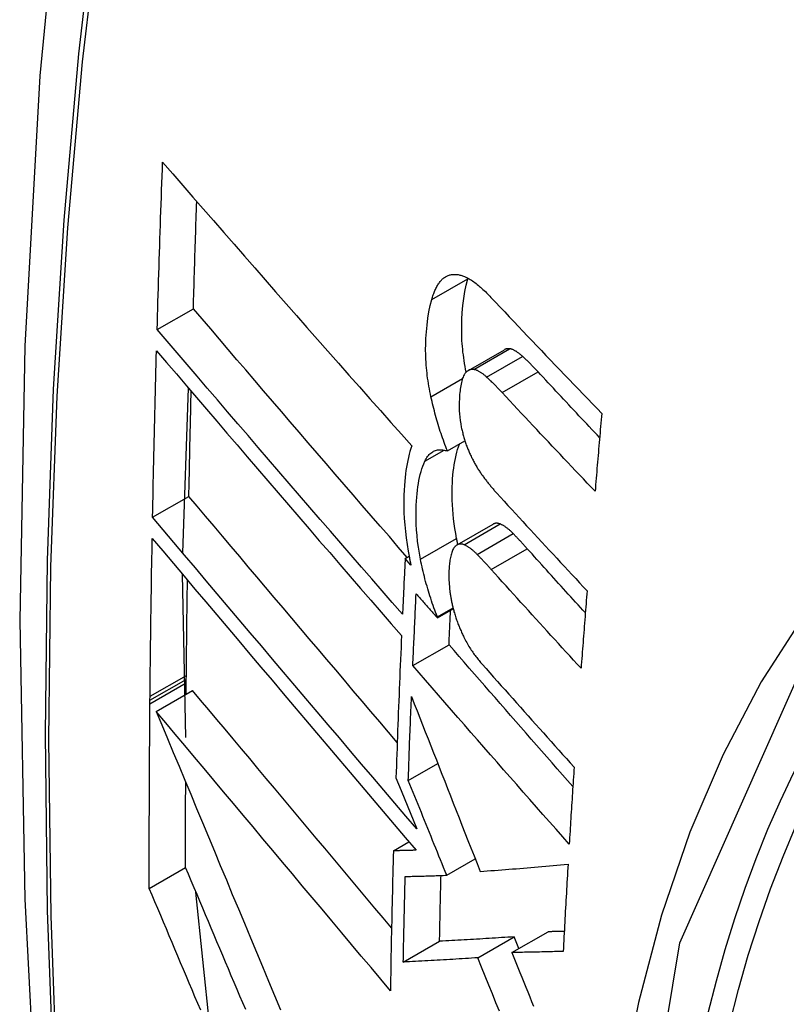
# Model space of a CAD drawing. Header units: inches. Extents: x 581 to 683, y 231 to 309.
# Tile 55 of 61: x 679.056 to 679.18, y 250.97 to 251.13. Entities that reach past the tile are written whole.
import ezdxf

# ---------------------------------------------------------------- set-up
doc = ezdxf.new("R2010")
doc.units = ezdxf.units.IN
doc.header["$MEASUREMENT"] = 0
doc.layers.add('Visible Edges(ANSI)', color=7, linetype='Continuous', lineweight=25)
doc.layers.add('Visible Tangent Edges(ANSI)', color=7, linetype='Continuous', lineweight=25)

msp = doc.modelspace()

# ---------------------------------------------------------------- linework, layer by layer
at = {"layer": 'Visible Edges(ANSI)'}
for p, q in [((679.12871, 251.08772), (679.12873, 251.08782)), ((679.07826, 251.07948), (679.08415, 251.08287)), ((679.12881, 251.07285), (679.13465, 251.07621)), ((679.08241, 251.04323), (679.08336, 251.06996)), ((679.1254, 251.05977), (679.12825, 251.06141)), ((679.07753, 251.04901), (679.08342, 251.0524)), ((679.12696, 251.04451), (679.13282, 251.04789)), ((679.11854, 251.0423), (679.11918, 251.04267)), ((679.11947, 251.04124), (679.11854, 251.0423)), ((679.08293, 251.01326), (679.08238, 251.03976)), ((679.12377, 251.03266), (679.12635, 251.03415)), ((679.12378, 251.03284), (679.12631, 251.0343)), ((679.12377, 251.03266), (679.12378, 251.03284)), ((679.11979, 251.02493), (679.12566, 251.02831)), ((679.083, 251.02268), (679.08301, 251.02334)), ((679.083, 251.02212), (679.083, 251.02268)), ((679.08298, 251.02029), (679.083, 251.02212)), ((679.0771, 251.01929), (679.07711, 251.01995)), ((679.07813, 251.01749), (679.08402, 251.02089)), ((679.0771, 251.01872), (679.0771, 251.01929)), ((679.11905, 251.00629), (679.12383, 251.00905)), ((679.11705, 251.0067), (679.11788, 251.00467)), ((679.11788, 251.00467), (679.12042, 250.99841)), ((679.11663, 250.99486), (679.11916, 250.99632)), ((679.1253, 250.99089), (679.12992, 250.99355)), ((679.07699, 250.98875), (679.08289, 250.99214)), ((679.08687, 250.96595), (679.08457, 250.98816)), ((679.13587, 250.97833), (679.14176, 250.98172)), ((679.11824, 250.97679), (679.12413, 250.98018)), ((679.13036, 250.9775), (679.13625, 250.98089)), ((679.13701, 250.97899), (679.13625, 250.98089))]:
    msp.add_line(p, q, dxfattribs=at)
at = {"layer": 'Visible Edges(ANSI)', "flags": 128}
for points in [[(679.10995, 251.36479), (679.09712, 251.32668), (679.08607, 251.28744), (679.07677, 251.24716), (679.06922, 251.20589), (679.06338, 251.1637), (679.05923, 251.12065), (679.05676, 251.07681), (679.05594, 251.03223), (679.05675, 250.98699), (679.05918, 250.94114), (679.0632, 250.89474), (679.06879, 250.84786), (679.07594, 250.80057), (679.08462, 250.75294), (679.09481, 250.70503), (679.10649, 250.6569)], [(679.07826, 251.07948), (679.0783, 251.08061), (679.07833, 251.08174), (679.07836, 251.08287), (679.0784, 251.08401), (679.07843, 251.08514), (679.07846, 251.08627), (679.0785, 251.0874), (679.07854, 251.08853), (679.07857, 251.08966), (679.07861, 251.09079), (679.07864, 251.09193), (679.07868, 251.09306), (679.07872, 251.09419), (679.07876, 251.09532), (679.07879, 251.09646), (679.07883, 251.09759), (679.07887, 251.09872), (679.07891, 251.09985), (679.07895, 251.10099), (679.07899, 251.10212), (679.07903, 251.10326), (679.07907, 251.10439), (679.07911, 251.10552), (679.07915, 251.10666)], [(679.07915, 251.10666), (679.08079, 251.10477), (679.08243, 251.10288), (679.08408, 251.10098), (679.08574, 251.09908), (679.0874, 251.09717), (679.08907, 251.09525), (679.09075, 251.09333), (679.09243, 251.09141), (679.09411, 251.08948), (679.0958, 251.08755), (679.0975, 251.08562), (679.09919, 251.08368), (679.10089, 251.08175), (679.10259, 251.07981), (679.1043, 251.07788), (679.106, 251.07595), (679.1077, 251.07402), (679.10941, 251.07209), (679.11111, 251.07017), (679.11282, 251.06824), (679.11452, 251.06633), (679.11622, 251.06442), (679.11792, 251.06251), (679.11961, 251.06061)], [(679.08415, 251.08287), (679.08417, 251.0836), (679.08419, 251.08432), (679.08421, 251.08505), (679.08423, 251.08577), (679.08425, 251.0865), (679.08427, 251.08722), (679.0843, 251.08795), (679.08432, 251.08867), (679.08434, 251.0894), (679.08436, 251.09012), (679.08438, 251.09085), (679.08441, 251.09157), (679.08443, 251.0923), (679.08445, 251.09302), (679.08447, 251.09375), (679.0845, 251.09448), (679.08452, 251.0952), (679.08454, 251.09593), (679.08457, 251.09665), (679.08459, 251.09738), (679.08461, 251.09811), (679.08464, 251.09883), (679.08466, 251.09956), (679.08469, 251.10029)], [(679.12484, 251.08788), (679.12495, 251.08796), (679.12507, 251.08804), (679.12519, 251.08811), (679.1253, 251.08817), (679.12543, 251.08823), (679.12555, 251.08828), (679.12567, 251.08832), (679.1258, 251.08836), (679.12593, 251.08839), (679.12606, 251.08842), (679.12619, 251.08843), (679.12632, 251.08845), (679.12646, 251.08845), (679.1266, 251.08845), (679.12673, 251.08845), (679.12687, 251.08844), (679.12701, 251.08842), (679.12715, 251.0884), (679.12729, 251.08837), (679.12743, 251.08834), (679.12758, 251.0883), (679.12772, 251.08826), (679.12786, 251.08821), (679.12801, 251.08816)], [(679.12286, 251.08436), (679.12292, 251.08456), (679.12298, 251.08475), (679.12304, 251.08494), (679.12311, 251.08513), (679.12317, 251.08532), (679.12324, 251.08549), (679.12331, 251.08567), (679.12338, 251.08584), (679.12346, 251.08601), (679.12353, 251.08617), (679.12361, 251.08632), (679.12369, 251.08647), (679.12378, 251.08662), (679.12386, 251.08676), (679.12395, 251.08689), (679.12404, 251.08702), (679.12413, 251.08715), (679.12423, 251.08727), (679.12432, 251.08738), (679.12442, 251.08749), (679.12452, 251.0876), (679.12462, 251.0877), (679.12473, 251.08779), (679.12484, 251.08788)], [(679.12845, 251.07256), (679.12836, 251.07303), (679.12827, 251.0735), (679.12819, 251.07397), (679.12812, 251.07444), (679.12805, 251.0749), (679.12799, 251.07537), (679.12793, 251.07583), (679.12788, 251.07629), (679.12784, 251.07675), (679.1278, 251.07721), (679.12777, 251.07766), (679.12775, 251.07812), (679.12773, 251.07856), (679.12772, 251.07901), (679.12772, 251.07945), (679.12772, 251.07988), (679.12773, 251.08039), (679.12776, 251.08116), (679.12782, 251.08218), (679.12792, 251.08337), (679.12807, 251.08453), (679.12824, 251.08565), (679.12845, 251.08671), (679.12871, 251.08772)], [(679.12801, 251.08816), (679.12819, 251.08808), (679.12837, 251.088), (679.12855, 251.08792), (679.12874, 251.08782), (679.12892, 251.08772), (679.12911, 251.08761), (679.1293, 251.08749), (679.12948, 251.08737), (679.12967, 251.08724), (679.12986, 251.0871), (679.13005, 251.08696), (679.13024, 251.08681), (679.13043, 251.08666), (679.13061, 251.0865), (679.1308, 251.08634), (679.13099, 251.08617), (679.13118, 251.086), (679.13137, 251.08583), (679.13156, 251.08565), (679.13174, 251.08547), (679.13193, 251.08528), (679.13211, 251.08509), (679.1323, 251.0849), (679.13248, 251.08471)], [(679.12273, 251.06858), (679.12264, 251.06901), (679.12255, 251.06944), (679.12247, 251.06987), (679.12239, 251.0703), (679.12232, 251.07073), (679.12225, 251.07115), (679.12219, 251.07158), (679.12214, 251.072), (679.12209, 251.07242), (679.12204, 251.07284), (679.122, 251.07326), (679.12197, 251.07368), (679.12193, 251.07416), (679.1219, 251.07475), (679.12188, 251.07543), (679.12187, 251.07621), (679.12189, 251.07709), (679.12192, 251.07805), (679.12199, 251.07909), (679.1221, 251.08021), (679.12224, 251.08131), (679.12241, 251.08238), (679.12262, 251.0834), (679.12286, 251.08436)], [(679.13248, 251.08471), (679.13322, 251.08392), (679.13396, 251.08314), (679.1347, 251.08235), (679.13544, 251.08156), (679.13619, 251.08078), (679.13693, 251.07999), (679.13767, 251.07921), (679.13842, 251.07842), (679.13917, 251.07763), (679.13991, 251.07685), (679.14066, 251.07606), (679.14141, 251.07528), (679.14216, 251.07449), (679.14291, 251.07371), (679.14366, 251.07292), (679.14441, 251.07214), (679.14517, 251.07135), (679.14592, 251.07057), (679.14668, 251.06979), (679.14743, 251.069), (679.14819, 251.06822), (679.14894, 251.06744), (679.1497, 251.06666), (679.15046, 251.06588)], [(679.11888, 251.0425), (679.11743, 251.04418), (679.11597, 251.04587), (679.1145, 251.04755), (679.11304, 251.04924), (679.11158, 251.05094), (679.11012, 251.05263), (679.10865, 251.05433), (679.10719, 251.05602), (679.10573, 251.05772), (679.10426, 251.05942), (679.1028, 251.06111), (679.10135, 251.06281), (679.09989, 251.0645), (679.09844, 251.06619), (679.09699, 251.06788), (679.09554, 251.06956), (679.0941, 251.07124), (679.09266, 251.07292), (679.09123, 251.07459), (679.0898, 251.07626), (679.08838, 251.07792), (679.08696, 251.07958), (679.08555, 251.08123), (679.08415, 251.08287)], [(679.11811, 251.03326), (679.11645, 251.03516), (679.11478, 251.03708), (679.11311, 251.039), (679.11144, 251.04092), (679.10977, 251.04286), (679.10809, 251.04479), (679.10641, 251.04673), (679.10474, 251.04867), (679.10306, 251.05061), (679.10138, 251.05256), (679.0997, 251.0545), (679.09803, 251.05644), (679.09635, 251.05839), (679.09468, 251.06033), (679.09302, 251.06227), (679.09135, 251.0642), (679.0897, 251.06613), (679.08804, 251.06806), (679.08639, 251.06998), (679.08475, 251.0719), (679.08312, 251.07381), (679.08149, 251.07571), (679.07987, 251.0776), (679.07826, 251.07948)], [(679.07753, 251.04901), (679.07755, 251.05014), (679.07757, 251.05126), (679.07759, 251.05238), (679.07762, 251.05351), (679.07764, 251.05463), (679.07767, 251.05576), (679.07769, 251.05688), (679.07771, 251.05801), (679.07774, 251.05914), (679.07777, 251.06026), (679.07779, 251.06139), (679.07782, 251.06252), (679.07784, 251.06364), (679.07787, 251.06477), (679.0779, 251.0659), (679.07793, 251.06702), (679.07796, 251.06815), (679.07798, 251.06928), (679.07801, 251.0704), (679.07804, 251.07153), (679.07807, 251.07266), (679.0781, 251.07379), (679.07813, 251.07492), (679.07817, 251.07604)], [(679.07817, 251.07604), (679.07977, 251.07416), (679.08139, 251.07227), (679.08301, 251.07037), (679.08465, 251.06846), (679.08629, 251.06654), (679.08793, 251.06462), (679.08958, 251.06269), (679.09124, 251.06076), (679.0929, 251.05882), (679.09457, 251.05688), (679.09623, 251.05494), (679.0979, 251.05299), (679.09958, 251.05105), (679.10125, 251.0491), (679.10293, 251.04715), (679.1046, 251.04521), (679.10628, 251.04327), (679.10795, 251.04133), (679.10963, 251.03939), (679.1113, 251.03746), (679.11297, 251.03553), (679.11463, 251.03361), (679.11629, 251.03169), (679.11795, 251.02979)], [(679.13551, 251.07636), (679.13547, 251.07637), (679.13543, 251.07637), (679.1354, 251.07638), (679.13536, 251.07638), (679.13532, 251.07638), (679.13528, 251.07638), (679.13525, 251.07638), (679.13521, 251.07638), (679.13517, 251.07638), (679.13514, 251.07637), (679.1351, 251.07637), (679.13506, 251.07636), (679.13503, 251.07636), (679.13499, 251.07635), (679.13496, 251.07634), (679.13492, 251.07633), (679.13489, 251.07632), (679.13485, 251.07631), (679.13482, 251.07629), (679.13479, 251.07628), (679.13475, 251.07626), (679.13472, 251.07625), (679.13468, 251.07623), (679.13465, 251.07621)], [(679.13761, 251.07513), (679.13752, 251.07521), (679.13744, 251.07529), (679.13735, 251.07537), (679.13726, 251.07544), (679.13717, 251.07551), (679.13708, 251.07558), (679.13699, 251.07565), (679.1369, 251.07572), (679.13681, 251.07578), (679.13672, 251.07584), (679.13664, 251.0759), (679.13655, 251.07595), (679.13646, 251.076), (679.13637, 251.07605), (679.13628, 251.0761), (679.1362, 251.07614), (679.13611, 251.07618), (679.13602, 251.07622), (679.13594, 251.07625), (679.13585, 251.07628), (679.13577, 251.07631), (679.13568, 251.07633), (679.1356, 251.07635), (679.13551, 251.07636)], [(679.14012, 251.07261), (679.14002, 251.07273), (679.13992, 251.07284), (679.13981, 251.07295), (679.13971, 251.07306), (679.1396, 251.07317), (679.1395, 251.07328), (679.13939, 251.07339), (679.13929, 251.07349), (679.13919, 251.0736), (679.13908, 251.07371), (679.13898, 251.07381), (679.13887, 251.07392), (679.13877, 251.07402), (679.13866, 251.07413), (679.13856, 251.07423), (679.13845, 251.07434), (679.13835, 251.07444), (679.13824, 251.07454), (679.13814, 251.07464), (679.13803, 251.07474), (679.13793, 251.07484), (679.13782, 251.07494), (679.13772, 251.07503), (679.13761, 251.07513)], [(679.12967, 251.073), (679.1296, 251.07301), (679.12952, 251.07302), (679.12945, 251.07302), (679.12937, 251.07302), (679.1293, 251.07301), (679.12923, 251.073), (679.12916, 251.07299), (679.12909, 251.07297), (679.12902, 251.07295), (679.12896, 251.07292), (679.12889, 251.07289), (679.12882, 251.07286), (679.12876, 251.07282), (679.1287, 251.07278), (679.12864, 251.07273), (679.12858, 251.07268), (679.12852, 251.07263), (679.12846, 251.07257), (679.1284, 251.07251), (679.12835, 251.07244), (679.1283, 251.07238), (679.12824, 251.07231), (679.12819, 251.07223), (679.12814, 251.07215)], [(679.13177, 251.07177), (679.13169, 251.07185), (679.1316, 251.07193), (679.13151, 251.072), (679.13142, 251.07208), (679.13133, 251.07215), (679.13124, 251.07222), (679.13115, 251.07229), (679.13106, 251.07235), (679.13097, 251.07242), (679.13089, 251.07248), (679.1308, 251.07253), (679.13071, 251.07259), (679.13062, 251.07264), (679.13053, 251.07269), (679.13044, 251.07274), (679.13036, 251.07278), (679.13027, 251.07282), (679.13018, 251.07285), (679.1301, 251.07289), (679.13001, 251.07292), (679.12993, 251.07294), (679.12984, 251.07297), (679.12976, 251.07298), (679.12967, 251.073)], [(679.15012, 251.06195), (679.1497, 251.06239), (679.14928, 251.06284), (679.14886, 251.06328), (679.14844, 251.06373), (679.14803, 251.06417), (679.14761, 251.06461), (679.14719, 251.06506), (679.14677, 251.0655), (679.14635, 251.06595), (679.14594, 251.06639), (679.14552, 251.06684), (679.1451, 251.06728), (679.14469, 251.06773), (679.14427, 251.06817), (679.14385, 251.06861), (679.14344, 251.06906), (679.14302, 251.0695), (679.14261, 251.06995), (679.14219, 251.07039), (679.14178, 251.07084), (679.14137, 251.07128), (679.14095, 251.07173), (679.14054, 251.07217), (679.14012, 251.07261)], [(679.12814, 251.07215), (679.12804, 251.07198), (679.12795, 251.07178), (679.12787, 251.07158), (679.1278, 251.07135), (679.12773, 251.07112), (679.12767, 251.07088), (679.12761, 251.07062), (679.12757, 251.07036), (679.12752, 251.07009), (679.12748, 251.06981), (679.12745, 251.06953), (679.12742, 251.06924), (679.12739, 251.06894), (679.12736, 251.06859), (679.12734, 251.0682), (679.12732, 251.06777), (679.12731, 251.06731), (679.12732, 251.06682), (679.12733, 251.06631), (679.12736, 251.06578), (679.12741, 251.06525), (679.12747, 251.06471), (679.12756, 251.06417), (679.12766, 251.06362)], [(679.13429, 251.06925), (679.13418, 251.06936), (679.13408, 251.06948), (679.13398, 251.06959), (679.13387, 251.0697), (679.13377, 251.06981), (679.13366, 251.06992), (679.13356, 251.07002), (679.13345, 251.07013), (679.13335, 251.07024), (679.13324, 251.07035), (679.13314, 251.07045), (679.13303, 251.07056), (679.13293, 251.07066), (679.13282, 251.07077), (679.13272, 251.07087), (679.13261, 251.07097), (679.13251, 251.07108), (679.1324, 251.07118), (679.1323, 251.07128), (679.13219, 251.07138), (679.13209, 251.07148), (679.13198, 251.07157), (679.13188, 251.07167), (679.13177, 251.07177)], [(679.08342, 251.0524), (679.08343, 251.05311), (679.08345, 251.05382), (679.08346, 251.05453), (679.08348, 251.05524), (679.08349, 251.05595), (679.0835, 251.05666), (679.08352, 251.05737), (679.08353, 251.05808), (679.08355, 251.05879), (679.08356, 251.0595), (679.08358, 251.06021), (679.08359, 251.06093), (679.08361, 251.06164), (679.08363, 251.06235), (679.08364, 251.06306), (679.08366, 251.06377), (679.08367, 251.06448), (679.08369, 251.06519), (679.08371, 251.0659), (679.08372, 251.06661), (679.08374, 251.06732), (679.08376, 251.06803), (679.08377, 251.06875), (679.08379, 251.06946)], [(679.14938, 251.05323), (679.14875, 251.0539), (679.14812, 251.05456), (679.14748, 251.05523), (679.14685, 251.0559), (679.14621, 251.05656), (679.14558, 251.05723), (679.14495, 251.0579), (679.14432, 251.05856), (679.14369, 251.05923), (679.14306, 251.0599), (679.14243, 251.06057), (679.1418, 251.06124), (679.14117, 251.0619), (679.14054, 251.06257), (679.13991, 251.06324), (679.13928, 251.06391), (679.13866, 251.06458), (679.13803, 251.06524), (679.1374, 251.06591), (679.13678, 251.06658), (679.13616, 251.06725), (679.13553, 251.06792), (679.13491, 251.06859), (679.13429, 251.06925)], [(679.1254, 251.05977), (679.12527, 251.06012), (679.12513, 251.06047), (679.125, 251.06082), (679.12487, 251.06117), (679.12474, 251.06152), (679.12461, 251.06188), (679.12449, 251.06224), (679.12437, 251.0626), (679.12425, 251.06296), (679.12413, 251.06333), (679.12402, 251.0637), (679.1239, 251.06406), (679.1238, 251.06443), (679.12369, 251.0648), (679.12358, 251.06518), (679.12348, 251.06555), (679.12338, 251.06592), (679.12328, 251.0663), (679.12318, 251.06668), (679.12309, 251.06706), (679.123, 251.06744), (679.12291, 251.06782), (679.12282, 251.0682), (679.12273, 251.06858)], [(679.15046, 251.06588), (679.15041, 251.06535), (679.15037, 251.06482), (679.15032, 251.0643), (679.15028, 251.06377), (679.15023, 251.06324), (679.15019, 251.06272), (679.15014, 251.06219), (679.1501, 251.06166), (679.15005, 251.06114), (679.15001, 251.06061), (679.14996, 251.06008), (679.14992, 251.05955), (679.14987, 251.05903), (679.14983, 251.0585), (679.14978, 251.05797), (679.14974, 251.05745), (679.14969, 251.05692), (679.14965, 251.05639), (679.14961, 251.05587), (679.14956, 251.05534), (679.14952, 251.05481), (679.14947, 251.05429), (679.14943, 251.05376), (679.14938, 251.05323)], [(679.12766, 251.06362), (679.1277, 251.06344), (679.12774, 251.06325), (679.12779, 251.06307), (679.12783, 251.06289), (679.12788, 251.0627), (679.12792, 251.06252), (679.12797, 251.06234), (679.12802, 251.06216), (679.12807, 251.06198), (679.12812, 251.0618), (679.12818, 251.06162), (679.12824, 251.06144), (679.12829, 251.06126), (679.12835, 251.06109), (679.12841, 251.06091), (679.12847, 251.06074), (679.12854, 251.06057), (679.1286, 251.0604), (679.12867, 251.06023), (679.12873, 251.06006), (679.1288, 251.0599), (679.12887, 251.05974), (679.12894, 251.05957), (679.12901, 251.05941)], [(679.11961, 251.06061), (679.11946, 251.06017), (679.11932, 251.0597), (679.11919, 251.05923), (679.11906, 251.05873), (679.11895, 251.05822), (679.11885, 251.0577), (679.11875, 251.05716), (679.11867, 251.05661), (679.11859, 251.05605), (679.11853, 251.05547), (679.11847, 251.05486), (679.11841, 251.05417), (679.11837, 251.05343), (679.11834, 251.05261), (679.11832, 251.05174), (679.11833, 251.0508), (679.11835, 251.04981), (679.1184, 251.04879), (679.11848, 251.04776), (679.11858, 251.04672), (679.1187, 251.04567), (679.11885, 251.04461), (679.11902, 251.04353), (679.11922, 251.04245)], [(679.12174, 251.0581), (679.12184, 251.05831), (679.12195, 251.05851), (679.12207, 251.0587), (679.12218, 251.05888), (679.12231, 251.05904), (679.12244, 251.05918), (679.12257, 251.05932), (679.12271, 251.05944), (679.12286, 251.05955), (679.12301, 251.05965), (679.12316, 251.05973), (679.12332, 251.0598), (679.12348, 251.05986), (679.12364, 251.0599), (679.12381, 251.05994), (679.12398, 251.05996), (679.12415, 251.05997), (679.12432, 251.05997), (679.1245, 251.05996), (679.12468, 251.05994), (679.12486, 251.05991), (679.12504, 251.05987), (679.12522, 251.05983), (679.1254, 251.05977)], [(679.12689, 251.04558), (679.12675, 251.04638), (679.12662, 251.04717), (679.1265, 251.04796), (679.12641, 251.04874), (679.12633, 251.04951), (679.12626, 251.05028), (679.12622, 251.05104), (679.12619, 251.05179), (679.12617, 251.05253), (679.12617, 251.05325), (679.12619, 251.05394), (679.12621, 251.0546), (679.12625, 251.05523), (679.1263, 251.05584), (679.12636, 251.05642), (679.12642, 251.05698), (679.1265, 251.05752), (679.12659, 251.05806), (679.12669, 251.05857), (679.1268, 251.05907), (679.12692, 251.05956), (679.12705, 251.06002), (679.12719, 251.06047), (679.12735, 251.06089)], [(679.12901, 251.05941), (679.12909, 251.05924), (679.12916, 251.05907), (679.12924, 251.05891), (679.12932, 251.05874), (679.1294, 251.05858), (679.12948, 251.05842), (679.12957, 251.05826), (679.12965, 251.05811), (679.12973, 251.05795), (679.12981, 251.0578), (679.1299, 251.05765), (679.12998, 251.0575), (679.13007, 251.05735), (679.13016, 251.05721), (679.13024, 251.05706), (679.13033, 251.05692), (679.13042, 251.05678), (679.13051, 251.05665), (679.13059, 251.05651), (679.13068, 251.05638), (679.13077, 251.05624), (679.13086, 251.05611), (679.13095, 251.05598), (679.13105, 251.05586)], [(679.12103, 251.0422), (679.12085, 251.04317), (679.1207, 251.04413), (679.12057, 251.04509), (679.12047, 251.04604), (679.12039, 251.04697), (679.12034, 251.04786), (679.12032, 251.04871), (679.12031, 251.04952), (679.12032, 251.05027), (679.12034, 251.05099), (679.12038, 251.05165), (679.12042, 251.05226), (679.12047, 251.05283), (679.12053, 251.05339), (679.12061, 251.05394), (679.12069, 251.05447), (679.12078, 251.05498), (679.12089, 251.05548), (679.121, 251.05597), (679.12113, 251.05643), (679.12126, 251.05688), (679.12141, 251.05731), (679.12157, 251.05771), (679.12174, 251.0581)], [(679.13105, 251.05586), (679.13114, 251.05572), (679.13124, 251.05559), (679.13134, 251.05546), (679.13144, 251.05533), (679.13153, 251.0552), (679.13163, 251.05507), (679.13173, 251.05494), (679.13183, 251.05481), (679.13193, 251.05469), (679.13203, 251.05456), (679.13213, 251.05444), (679.13222, 251.05432), (679.13232, 251.0542), (679.13242, 251.05407), (679.13252, 251.05395), (679.13262, 251.05384), (679.13272, 251.05372), (679.13282, 251.0536), (679.13292, 251.05349), (679.13302, 251.05337), (679.13312, 251.05326), (679.13322, 251.05315), (679.13332, 251.05303), (679.13342, 251.05292)], [(679.11725, 251.01244), (679.11583, 251.01412), (679.1144, 251.0158), (679.11297, 251.01748), (679.11155, 251.01916), (679.11012, 251.02085), (679.10869, 251.02254), (679.10726, 251.02422), (679.10583, 251.02591), (679.1044, 251.02759), (679.10297, 251.02928), (679.10155, 251.03096), (679.10013, 251.03264), (679.09871, 251.03432), (679.09729, 251.03599), (679.09588, 251.03766), (679.09447, 251.03932), (679.09307, 251.04098), (679.09167, 251.04264), (679.09028, 251.04428), (679.08889, 251.04592), (679.08751, 251.04756), (679.08614, 251.04918), (679.08478, 251.0508), (679.08342, 251.0524)], [(679.13342, 251.05292), (679.13403, 251.05226), (679.13463, 251.0516), (679.13524, 251.05094), (679.13584, 251.05028), (679.13645, 251.04962), (679.13706, 251.04896), (679.13767, 251.0483), (679.13827, 251.04764), (679.13888, 251.04697), (679.13949, 251.04631), (679.1401, 251.04565), (679.14071, 251.04499), (679.14132, 251.04433), (679.14194, 251.04367), (679.14255, 251.04301), (679.14316, 251.04235), (679.14377, 251.04169), (679.14439, 251.04103), (679.145, 251.04037), (679.14561, 251.03971), (679.14623, 251.03905), (679.14684, 251.03839), (679.14746, 251.03773), (679.14808, 251.03707)], [(679.12042, 250.99841), (679.11864, 251.0005), (679.11686, 251.00259), (679.11507, 251.00469), (679.11327, 251.00681), (679.11147, 251.00892), (679.10967, 251.01105), (679.10786, 251.01318), (679.10605, 251.01531), (679.10424, 251.01744), (679.10242, 251.01958), (679.10061, 251.02172), (679.0988, 251.02385), (679.09699, 251.02599), (679.09519, 251.02812), (679.09339, 251.03024), (679.09159, 251.03237), (679.08981, 251.03448), (679.08802, 251.03659), (679.08625, 251.03869), (679.08448, 251.04078), (679.08273, 251.04285), (679.08098, 251.04492), (679.07925, 251.04697), (679.07753, 251.04901)], [(679.13397, 251.04792), (679.13392, 251.04794), (679.13387, 251.04796), (679.13382, 251.04797), (679.13376, 251.04799), (679.13371, 251.048), (679.13366, 251.04801), (679.13361, 251.04802), (679.13356, 251.04803), (679.13351, 251.04803), (679.13346, 251.04804), (679.13342, 251.04804), (679.13337, 251.04804), (679.13332, 251.04804), (679.13327, 251.04803), (679.13322, 251.04803), (679.13318, 251.04802), (679.13313, 251.04801), (679.13308, 251.048), (679.13304, 251.04798), (679.13299, 251.04797), (679.13295, 251.04795), (679.13291, 251.04793), (679.13286, 251.04791), (679.13282, 251.04789)], [(679.13608, 251.04635), (679.136, 251.04645), (679.13591, 251.04653), (679.13582, 251.04662), (679.13573, 251.0467), (679.13564, 251.04679), (679.13555, 251.04687), (679.13546, 251.04695), (679.13537, 251.04702), (679.13529, 251.0471), (679.1352, 251.04717), (679.13511, 251.04724), (679.13502, 251.0473), (679.13493, 251.04737), (679.13484, 251.04743), (679.13476, 251.04749), (679.13467, 251.04755), (679.13458, 251.0476), (679.13449, 251.04766), (679.13441, 251.04771), (679.13432, 251.04775), (679.13423, 251.0478), (679.13414, 251.04784), (679.13406, 251.04788), (679.13397, 251.04792)], [(679.07711, 251.01995), (679.07712, 251.02101), (679.07713, 251.02208), (679.07714, 251.02315), (679.07715, 251.02421), (679.07716, 251.02528), (679.07718, 251.02635), (679.07719, 251.02742), (679.0772, 251.02849), (679.07722, 251.02955), (679.07723, 251.03062), (679.07724, 251.03169), (679.07726, 251.03276), (679.07727, 251.03383), (679.07729, 251.0349), (679.0773, 251.03597), (679.07732, 251.03703), (679.07734, 251.0381), (679.07735, 251.03917), (679.07737, 251.04024), (679.07739, 251.04131), (679.07741, 251.04238), (679.07743, 251.04345), (679.07744, 251.04452), (679.07746, 251.04559)], [(679.07746, 251.04559), (679.07918, 251.04355), (679.08092, 251.0415), (679.08266, 251.03943), (679.08441, 251.03735), (679.08618, 251.03526), (679.08795, 251.03316), (679.08973, 251.03105), (679.09152, 251.02894), (679.09332, 251.02681), (679.09512, 251.02468), (679.09692, 251.02255), (679.09873, 251.02041), (679.10054, 251.01828), (679.10235, 251.01614), (679.10416, 251.014), (679.10597, 251.01186), (679.10778, 251.00972), (679.10959, 251.00759), (679.11139, 251.00547), (679.11319, 251.00335), (679.11499, 251.00123), (679.11677, 250.99913), (679.11856, 250.99703), (679.12033, 250.99495)], [(679.1271, 251.04459), (679.12709, 251.04463), (679.12708, 251.04467), (679.12707, 251.04471), (679.12706, 251.04476), (679.12705, 251.0448), (679.12704, 251.04484), (679.12704, 251.04488), (679.12703, 251.04492), (679.12702, 251.04496), (679.12701, 251.045), (679.127, 251.04504), (679.12699, 251.04508), (679.12698, 251.04512), (679.12698, 251.04517), (679.12697, 251.04521), (679.12696, 251.04525), (679.12695, 251.04529), (679.12694, 251.04533), (679.12693, 251.04537), (679.12693, 251.04541), (679.12692, 251.04545), (679.12691, 251.04549), (679.1269, 251.04554), (679.12689, 251.04558)], [(679.13836, 251.04391), (679.13827, 251.04402), (679.13817, 251.04412), (679.13808, 251.04423), (679.13798, 251.04433), (679.13789, 251.04444), (679.13779, 251.04454), (679.1377, 251.04464), (679.13761, 251.04475), (679.13751, 251.04485), (679.13742, 251.04495), (679.13732, 251.04505), (679.13723, 251.04516), (679.13713, 251.04526), (679.13704, 251.04536), (679.13694, 251.04546), (679.13685, 251.04556), (679.13675, 251.04566), (679.13666, 251.04576), (679.13656, 251.04586), (679.13647, 251.04596), (679.13637, 251.04606), (679.13628, 251.04616), (679.13618, 251.04626), (679.13608, 251.04635)], [(679.12646, 251.04405), (679.12638, 251.04392), (679.1263, 251.04378), (679.12623, 251.04362), (679.12616, 251.04345), (679.1261, 251.04327), (679.12604, 251.04309), (679.12599, 251.04289), (679.12594, 251.04269), (679.1259, 251.04247), (679.12586, 251.04226), (679.12582, 251.04204), (679.12579, 251.04181), (679.12576, 251.04158), (679.12573, 251.04134), (679.12571, 251.04111), (679.12569, 251.04086), (679.12567, 251.04062), (679.12565, 251.04037), (679.12564, 251.04009), (679.12563, 251.03976), (679.12563, 251.03937), (679.12565, 251.03889), (679.12568, 251.03831), (679.12573, 251.03762)], [(679.12811, 251.04454), (679.12803, 251.04457), (679.12795, 251.0446), (679.12788, 251.04462), (679.1278, 251.04464), (679.12772, 251.04465), (679.12765, 251.04466), (679.12757, 251.04467), (679.1275, 251.04467), (679.12742, 251.04466), (679.12735, 251.04465), (679.12728, 251.04464), (679.12721, 251.04462), (679.12714, 251.0446), (679.12707, 251.04457), (679.127, 251.04454), (679.12694, 251.0445), (679.12687, 251.04446), (679.12681, 251.04441), (679.12675, 251.04436), (679.12669, 251.04431), (679.12663, 251.04425), (679.12658, 251.04419), (679.12652, 251.04412), (679.12646, 251.04405)], [(679.13023, 251.04298), (679.13014, 251.04307), (679.13005, 251.04316), (679.12996, 251.04325), (679.12987, 251.04333), (679.12978, 251.04341), (679.1297, 251.0435), (679.12961, 251.04357), (679.12952, 251.04365), (679.12943, 251.04372), (679.12934, 251.0438), (679.12925, 251.04386), (679.12916, 251.04393), (679.12908, 251.044), (679.12899, 251.04406), (679.1289, 251.04412), (679.12881, 251.04418), (679.12872, 251.04423), (679.12864, 251.04428), (679.12855, 251.04433), (679.12846, 251.04438), (679.12837, 251.04443), (679.12829, 251.04447), (679.1282, 251.04451), (679.12811, 251.04454)], [(679.1478, 251.0335), (679.1474, 251.03394), (679.14701, 251.03437), (679.14661, 251.03481), (679.14622, 251.03524), (679.14582, 251.03567), (679.14543, 251.03611), (679.14503, 251.03654), (679.14464, 251.03698), (679.14424, 251.03741), (679.14385, 251.03784), (679.14346, 251.03828), (679.14306, 251.03871), (679.14267, 251.03915), (679.14228, 251.03958), (679.14189, 251.04001), (679.14149, 251.04045), (679.1411, 251.04088), (679.14071, 251.04131), (679.14032, 251.04175), (679.13993, 251.04218), (679.13954, 251.04261), (679.13914, 251.04305), (679.13875, 251.04348), (679.13836, 251.04391)], [(679.11854, 251.0423), (679.11852, 251.04193), (679.1185, 251.04155), (679.11848, 251.04117), (679.11846, 251.04079), (679.11844, 251.04042), (679.11843, 251.04004), (679.11841, 251.03966), (679.11839, 251.03929), (679.11837, 251.03891), (679.11835, 251.03853), (679.11833, 251.03816), (679.11832, 251.03778), (679.1183, 251.0374), (679.11828, 251.03702), (679.11826, 251.03665), (679.11825, 251.03627), (679.11823, 251.03589), (679.11821, 251.03552), (679.11819, 251.03514), (679.11818, 251.03476), (679.11816, 251.03439), (679.11814, 251.03401), (679.11812, 251.03363), (679.11811, 251.03326)], [(679.11922, 251.04245), (679.11923, 251.0424), (679.11924, 251.04235), (679.11925, 251.0423), (679.11926, 251.04225), (679.11927, 251.0422), (679.11928, 251.04215), (679.11929, 251.0421), (679.1193, 251.04205), (679.11931, 251.042), (679.11932, 251.04195), (679.11933, 251.0419), (679.11934, 251.04185), (679.11935, 251.0418), (679.11936, 251.04174), (679.11938, 251.04169), (679.11939, 251.04164), (679.1194, 251.04159), (679.11941, 251.04154), (679.11942, 251.04149), (679.11943, 251.04144), (679.11944, 251.04139), (679.11945, 251.04134), (679.11946, 251.04129), (679.11947, 251.04124)], [(679.12378, 251.03284), (679.12364, 251.03321), (679.12349, 251.03358), (679.12336, 251.03395), (679.12322, 251.03433), (679.12308, 251.0347), (679.12295, 251.03508), (679.12282, 251.03547), (679.12269, 251.03585), (679.12256, 251.03624), (679.12244, 251.03663), (679.12232, 251.03702), (679.1222, 251.03741), (679.12209, 251.0378), (679.12197, 251.0382), (679.12187, 251.03859), (679.12176, 251.03899), (679.12166, 251.03939), (679.12156, 251.03979), (679.12146, 251.04019), (679.12137, 251.04059), (679.12128, 251.04099), (679.12119, 251.04139), (679.12111, 251.04179), (679.12103, 251.0422)], [(679.13251, 251.04054), (679.13241, 251.04065), (679.13232, 251.04075), (679.13222, 251.04086), (679.13213, 251.04096), (679.13203, 251.04106), (679.13194, 251.04117), (679.13184, 251.04127), (679.13175, 251.04137), (679.13165, 251.04148), (679.13156, 251.04158), (679.13146, 251.04168), (679.13137, 251.04178), (679.13127, 251.04189), (679.13118, 251.04199), (679.13108, 251.04209), (679.13099, 251.04219), (679.13089, 251.04229), (679.1308, 251.04239), (679.1307, 251.04249), (679.13061, 251.04259), (679.13051, 251.04269), (679.13042, 251.04279), (679.13032, 251.04288), (679.13023, 251.04298)], [(679.14712, 251.02449), (679.1465, 251.02516), (679.14589, 251.02583), (679.14528, 251.0265), (679.14466, 251.02716), (679.14405, 251.02783), (679.14344, 251.0285), (679.14283, 251.02917), (679.14222, 251.02984), (679.14161, 251.03051), (679.141, 251.03118), (679.14039, 251.03184), (679.13978, 251.03251), (679.13917, 251.03318), (679.13856, 251.03385), (679.13795, 251.03452), (679.13735, 251.03519), (679.13674, 251.03586), (679.13613, 251.03653), (679.13553, 251.0372), (679.13492, 251.03787), (679.13432, 251.03854), (679.13371, 251.03921), (679.13311, 251.03987), (679.13251, 251.04054)], [(679.08301, 251.02334), (679.08301, 251.02399), (679.08302, 251.02463), (679.08302, 251.02527), (679.08303, 251.02592), (679.08304, 251.02656), (679.08304, 251.0272), (679.08305, 251.02785), (679.08306, 251.02849), (679.08307, 251.02913), (679.08307, 251.02978), (679.08308, 251.03042), (679.08309, 251.03107), (679.0831, 251.03171), (679.0831, 251.03236), (679.08311, 251.033), (679.08312, 251.03365), (679.08313, 251.03429), (679.08314, 251.03493), (679.08315, 251.03558), (679.08315, 251.03622), (679.08316, 251.03687), (679.08317, 251.03751), (679.08318, 251.03816), (679.08319, 251.0388)], [(679.12573, 251.03762), (679.12575, 251.03746), (679.12576, 251.03731), (679.12578, 251.03716), (679.1258, 251.037), (679.12582, 251.03685), (679.12584, 251.03669), (679.12586, 251.03654), (679.12588, 251.03638), (679.12591, 251.03622), (679.12594, 251.03607), (679.12596, 251.03591), (679.12599, 251.03575), (679.12602, 251.0356), (679.12605, 251.03544), (679.12609, 251.03528), (679.12612, 251.03512), (679.12615, 251.03497), (679.12619, 251.03481), (679.12623, 251.03465), (679.12626, 251.03449), (679.1263, 251.03434), (679.12634, 251.03418), (679.12638, 251.03402), (679.12642, 251.03387)], [(679.14808, 251.03707), (679.14803, 251.03655), (679.14799, 251.03602), (679.14795, 251.0355), (679.14791, 251.03497), (679.14787, 251.03445), (679.14783, 251.03393), (679.14779, 251.0334), (679.14775, 251.03288), (679.14771, 251.03235), (679.14767, 251.03183), (679.14763, 251.0313), (679.14759, 251.03078), (679.14755, 251.03026), (679.14751, 251.02973), (679.14747, 251.02921), (679.14743, 251.02868), (679.14739, 251.02816), (679.14735, 251.02764), (679.14731, 251.02711), (679.14727, 251.02659), (679.14723, 251.02607), (679.14719, 251.02554), (679.14715, 251.02502), (679.14712, 251.02449)], [(679.11979, 251.02493), (679.11981, 251.02541), (679.11983, 251.0259), (679.11985, 251.02638), (679.11987, 251.02687), (679.11989, 251.02735), (679.11992, 251.02784), (679.11994, 251.02833), (679.11996, 251.02881), (679.11998, 251.0293), (679.12, 251.02978), (679.12003, 251.03027), (679.12005, 251.03075), (679.12007, 251.03124), (679.12009, 251.03173), (679.12012, 251.03221), (679.12014, 251.0327), (679.12016, 251.03318), (679.12019, 251.03367), (679.12021, 251.03416), (679.12023, 251.03464), (679.12026, 251.03513), (679.12028, 251.03561), (679.1203, 251.0361), (679.12033, 251.03659)], [(679.12033, 251.03659), (679.12047, 251.03642), (679.12061, 251.03626), (679.12076, 251.0361), (679.1209, 251.03593), (679.12104, 251.03577), (679.12119, 251.03561), (679.12133, 251.03544), (679.12147, 251.03528), (679.12162, 251.03512), (679.12176, 251.03495), (679.12191, 251.03479), (679.12205, 251.03463), (679.12219, 251.03446), (679.12234, 251.0343), (679.12248, 251.03414), (679.12262, 251.03397), (679.12277, 251.03381), (679.12291, 251.03365), (679.12305, 251.03348), (679.1232, 251.03332), (679.12334, 251.03316), (679.12348, 251.03299), (679.12363, 251.03283), (679.12377, 251.03266)], [(679.12566, 251.02831), (679.12567, 251.02855), (679.12568, 251.02878), (679.12569, 251.02901), (679.1257, 251.02924), (679.12571, 251.02948), (679.12572, 251.02971), (679.12573, 251.02994), (679.12574, 251.03017), (679.12575, 251.03041), (679.12576, 251.03064), (679.12577, 251.03087), (679.12579, 251.0311), (679.1258, 251.03134), (679.12581, 251.03157), (679.12582, 251.0318), (679.12583, 251.03204), (679.12584, 251.03227), (679.12585, 251.0325), (679.12586, 251.03273), (679.12587, 251.03297), (679.12588, 251.0332), (679.12589, 251.03343), (679.1259, 251.03367), (679.12591, 251.0339)], [(679.12642, 251.03387), (679.12647, 251.03367), (679.12653, 251.03348), (679.12659, 251.03329), (679.12664, 251.0331), (679.1267, 251.0329), (679.12677, 251.03271), (679.12683, 251.03253), (679.12689, 251.03234), (679.12696, 251.03215), (679.12703, 251.03197), (679.1271, 251.03179), (679.12717, 251.03161), (679.12724, 251.03143), (679.12731, 251.03125), (679.12738, 251.03107), (679.12746, 251.0309), (679.12753, 251.03072), (679.12761, 251.03055), (679.12768, 251.03038), (679.12776, 251.03021), (679.12784, 251.03004), (679.12792, 251.02987), (679.128, 251.0297), (679.12807, 251.02954)], [(679.11795, 251.02979), (679.11791, 251.02882), (679.11787, 251.02786), (679.11782, 251.02689), (679.11778, 251.02593), (679.11774, 251.02497), (679.1177, 251.024), (679.11766, 251.02304), (679.11762, 251.02208), (679.11758, 251.02111), (679.11755, 251.02015), (679.11751, 251.01919), (679.11747, 251.01823), (679.11743, 251.01727), (679.1174, 251.01631), (679.11736, 251.01534), (679.11732, 251.01438), (679.11729, 251.01342), (679.11725, 251.01246), (679.11722, 251.0115), (679.11718, 251.01054), (679.11715, 251.00958), (679.11712, 251.00862), (679.11708, 251.00766), (679.11705, 251.0067)], [(679.12807, 251.02954), (679.12819, 251.02931), (679.1283, 251.02909), (679.12842, 251.02887), (679.12854, 251.02866), (679.12866, 251.02845), (679.12878, 251.02824), (679.1289, 251.02804), (679.12902, 251.02784), (679.12915, 251.02765), (679.12927, 251.02746), (679.1294, 251.02727), (679.12952, 251.02709), (679.12965, 251.02691), (679.12977, 251.02674), (679.1299, 251.02657), (679.13003, 251.0264), (679.13016, 251.02623), (679.13029, 251.02607), (679.13042, 251.02591), (679.13054, 251.02575), (679.13067, 251.02559), (679.1308, 251.02544), (679.13093, 251.02529), (679.13106, 251.02514)], [(679.14577, 251.0053), (679.14493, 251.00626), (679.14408, 251.00722), (679.14324, 251.00818), (679.14239, 251.00914), (679.14155, 251.0101), (679.1407, 251.01107), (679.13986, 251.01203), (679.13901, 251.01299), (679.13817, 251.01396), (679.13733, 251.01492), (679.13649, 251.01588), (679.13565, 251.01684), (679.13481, 251.0178), (679.13397, 251.01877), (679.13313, 251.01973), (679.13229, 251.02068), (679.13146, 251.02164), (679.13063, 251.0226), (679.12979, 251.02356), (679.12896, 251.02451), (679.12814, 251.02546), (679.12731, 251.02641), (679.12648, 251.02736), (679.12566, 251.02831)], [(679.14518, 250.99595), (679.14412, 250.99715), (679.14305, 250.99835), (679.14199, 250.99956), (679.14092, 251.00076), (679.13986, 251.00197), (679.13879, 251.00318), (679.13772, 251.00439), (679.13666, 251.0056), (679.13559, 251.00682), (679.13453, 251.00803), (679.13346, 251.00924), (679.1324, 251.01046), (679.13134, 251.01167), (679.13028, 251.01288), (679.12922, 251.01409), (679.12816, 251.0153), (679.12711, 251.01651), (679.12605, 251.01772), (679.125, 251.01893), (679.12395, 251.02013), (679.12291, 251.02134), (679.12186, 251.02254), (679.12082, 251.02373), (679.11979, 251.02493)], [(679.13106, 251.02514), (679.13168, 251.02445), (679.13229, 251.02375), (679.13291, 251.02306), (679.13353, 251.02236), (679.13415, 251.02166), (679.13477, 251.02097), (679.13539, 251.02027), (679.13601, 251.01957), (679.13663, 251.01888), (679.13725, 251.01818), (679.13787, 251.01748), (679.13849, 251.01679), (679.13911, 251.01609), (679.13974, 251.01539), (679.14036, 251.01469), (679.14098, 251.014), (679.14161, 251.0133), (679.14223, 251.0126), (679.14286, 251.01191), (679.14348, 251.01121), (679.14411, 251.01052), (679.14473, 251.00982), (679.14536, 251.00913), (679.14598, 251.00843)], [(679.11633, 250.98235), (679.11498, 250.98396), (679.11363, 250.98557), (679.11227, 250.98719), (679.11091, 250.98881), (679.10956, 250.99043), (679.1082, 250.99205), (679.10684, 250.99367), (679.10547, 250.99529), (679.10411, 250.99692), (679.10275, 250.99854), (679.1014, 251.00016), (679.10004, 251.00178), (679.09868, 251.00339), (679.09733, 251.00501), (679.09598, 251.00662), (679.09463, 251.00823), (679.09329, 251.00983), (679.09195, 251.01143), (679.09062, 251.01302), (679.08929, 251.01461), (679.08796, 251.01619), (679.08664, 251.01776), (679.08533, 251.01933), (679.08402, 251.02089)], [(679.11905, 251.00629), (679.11907, 251.00686), (679.11909, 251.00742), (679.11911, 251.00799), (679.11913, 251.00856), (679.11915, 251.00912), (679.11917, 251.00969), (679.11919, 251.01025), (679.11921, 251.01082), (679.11923, 251.01139), (679.11925, 251.01195), (679.11927, 251.01252), (679.1193, 251.01308), (679.11932, 251.01365), (679.11934, 251.01422), (679.11936, 251.01478), (679.11938, 251.01535), (679.11941, 251.01592), (679.11943, 251.01648), (679.11945, 251.01705), (679.11948, 251.01762), (679.1195, 251.01819), (679.11952, 251.01875), (679.11955, 251.01932), (679.11957, 251.01989)], [(679.11957, 251.01989), (679.12002, 251.01874), (679.12047, 251.0176), (679.12092, 251.01646), (679.12136, 251.01532), (679.12181, 251.01418), (679.12226, 251.01304), (679.12271, 251.0119), (679.12316, 251.01076), (679.12361, 251.00961), (679.12406, 251.00846), (679.12452, 251.0073), (679.12497, 251.00614), (679.12543, 251.00497), (679.12589, 251.0038), (679.12636, 251.00262), (679.12682, 251.00143), (679.1273, 251.00023), (679.12777, 250.99902), (679.12825, 250.99779), (679.12873, 250.99656), (679.12922, 250.99532), (679.12972, 250.99406), (679.13021, 250.99279), (679.13072, 250.9915)], [(679.07699, 250.98875), (679.07699, 250.98999), (679.07699, 250.99124), (679.07699, 250.99248), (679.07699, 250.99373), (679.07699, 250.99498), (679.07699, 250.99622), (679.07699, 250.99747), (679.07699, 250.99872), (679.07699, 250.99997), (679.077, 251.00121), (679.077, 251.00246), (679.07701, 251.00371), (679.07701, 251.00496), (679.07702, 251.00621), (679.07702, 251.00746), (679.07703, 251.00871), (679.07703, 251.00996), (679.07704, 251.01121), (679.07705, 251.01246), (679.07706, 251.01371), (679.07707, 251.01496), (679.07708, 251.01622), (679.07709, 251.01747), (679.0771, 251.01872)], [(679.07813, 251.01749), (679.07904, 251.01529), (679.07996, 251.01307), (679.08089, 251.01084), (679.08182, 251.00858), (679.08276, 251.00632), (679.08371, 251.00403), (679.08467, 251.00174), (679.08562, 250.99944), (679.08659, 250.99712), (679.08755, 250.9948), (679.08852, 250.99247), (679.0895, 250.99013), (679.09047, 250.98779), (679.09145, 250.98545), (679.09243, 250.9831), (679.09341, 250.98075), (679.09439, 250.97841), (679.09537, 250.97606), (679.09635, 250.97372), (679.09733, 250.97138), (679.09831, 250.96905)], [(679.11615, 250.97214), (679.11458, 250.97402), (679.113, 250.97589), (679.11142, 250.97778), (679.10983, 250.97967), (679.10824, 250.98157), (679.10664, 250.98347), (679.10505, 250.98538), (679.10345, 250.98728), (679.10184, 250.98919), (679.10024, 250.9911), (679.09864, 250.99302), (679.09704, 250.99493), (679.09544, 250.99683), (679.09384, 250.99874), (679.09224, 251.00064), (679.09065, 251.00254), (679.08906, 251.00444), (679.08748, 251.00633), (679.0859, 251.00821), (679.08433, 251.01008), (679.08277, 251.01195), (679.08121, 251.01381), (679.07967, 251.01565), (679.07813, 251.01749)], [(679.14598, 251.00843), (679.14595, 251.00791), (679.14591, 251.00739), (679.14588, 251.00687), (679.14584, 251.00635), (679.14581, 251.00583), (679.14577, 251.00531), (679.14574, 251.00479), (679.14571, 251.00427), (679.14567, 251.00375), (679.14564, 251.00323), (679.1456, 251.00271), (679.14557, 251.00219), (679.14554, 251.00167), (679.1455, 251.00115), (679.14547, 251.00063), (679.14544, 251.00011), (679.14541, 250.99959), (679.14537, 250.99907), (679.14534, 250.99855), (679.14531, 250.99803), (679.14528, 250.99751), (679.14525, 250.99699), (679.14521, 250.99647), (679.14518, 250.99595)], [(679.08289, 250.99214), (679.08289, 250.99272), (679.08289, 250.9933), (679.08289, 250.99387), (679.08289, 250.99445), (679.08289, 250.99503), (679.08289, 250.9956), (679.08289, 250.99618), (679.08289, 250.99676), (679.08289, 250.99733), (679.08289, 250.99791), (679.08289, 250.99849), (679.08289, 250.99906), (679.08289, 250.99964), (679.08289, 251.00022), (679.08289, 251.00079), (679.08289, 251.00137), (679.08289, 251.00195), (679.08289, 251.00252), (679.08289, 251.0031), (679.08289, 251.00368), (679.0829, 251.00426), (679.0829, 251.00483), (679.0829, 251.00541), (679.0829, 251.00599)], [(679.1253, 250.99089), (679.12504, 250.99151), (679.12479, 250.99213), (679.12454, 250.99275), (679.12428, 250.99338), (679.12403, 250.99401), (679.12377, 250.99464), (679.12351, 250.99528), (679.12326, 250.99591), (679.123, 250.99655), (679.12274, 250.99719), (679.12248, 250.99783), (679.12222, 250.99847), (679.12196, 250.99912), (679.12169, 250.99977), (679.12143, 251.00041), (679.12117, 251.00106), (679.1209, 251.00171), (679.12064, 251.00236), (679.12038, 251.00302), (679.12011, 251.00367), (679.11984, 251.00432), (679.11958, 251.00498), (679.11931, 251.00564), (679.11905, 251.00629)], [(679.11663, 250.99486), (679.1166, 250.99391), (679.11658, 250.99296), (679.11655, 250.99202), (679.11653, 250.99107), (679.1165, 250.99012), (679.11648, 250.98917), (679.11646, 250.98822), (679.11644, 250.98727), (679.11641, 250.98632), (679.11639, 250.98538), (679.11637, 250.98443), (679.11635, 250.98348), (679.11633, 250.98254), (679.11631, 250.98159), (679.11629, 250.98065), (679.11628, 250.9797), (679.11626, 250.97876), (679.11624, 250.97781), (679.11622, 250.97687), (679.11621, 250.97592), (679.11619, 250.97498), (679.11618, 250.97403), (679.11616, 250.97309), (679.11615, 250.97214)], [(679.12033, 250.99495), (679.12017, 250.99494), (679.12002, 250.99494), (679.11986, 250.99494), (679.11971, 250.99493), (679.11955, 250.99493), (679.1194, 250.99492), (679.11925, 250.99492), (679.11909, 250.99492), (679.11894, 250.99491), (679.11878, 250.99491), (679.11863, 250.99491), (679.11847, 250.9949), (679.11832, 250.9949), (679.11817, 250.9949), (679.11801, 250.99489), (679.11786, 250.99489), (679.1177, 250.99489), (679.11755, 250.99488), (679.1174, 250.99488), (679.11724, 250.99488), (679.11709, 250.99487), (679.11693, 250.99487), (679.11678, 250.99487), (679.11663, 250.99486)], [(679.13072, 250.9915), (679.1313, 250.99155), (679.13188, 250.99159), (679.13246, 250.99164), (679.13305, 250.99168), (679.13363, 250.99173), (679.13422, 250.99177), (679.13481, 250.99182), (679.1354, 250.99187), (679.13599, 250.99191), (679.13658, 250.99196), (679.13717, 250.99201), (679.13777, 250.99206), (679.13836, 250.99211), (679.13896, 250.99216), (679.13956, 250.99221), (679.14015, 250.99226), (679.14075, 250.99231), (679.14136, 250.99237), (679.14196, 250.99242), (679.14256, 250.99248), (679.14317, 250.99253), (679.14377, 250.99259), (679.14438, 250.99264), (679.14499, 250.9927)], [(679.14499, 250.9927), (679.14495, 250.99211), (679.14492, 250.99152), (679.14488, 250.99092), (679.14485, 250.99033), (679.14482, 250.98974), (679.14478, 250.98915), (679.14475, 250.98856), (679.14472, 250.98797), (679.14468, 250.98738), (679.14465, 250.98679), (679.14462, 250.9862), (679.14458, 250.98561), (679.14455, 250.98502), (679.14452, 250.98443), (679.14449, 250.98384), (679.14446, 250.98325), (679.14443, 250.98266), (679.14439, 250.98207), (679.14436, 250.98148), (679.14433, 250.98089), (679.1443, 250.9803), (679.14427, 250.97971), (679.14424, 250.97912), (679.14421, 250.97854)], [(679.09264, 250.96908), (679.09217, 250.97018), (679.0917, 250.97127), (679.09124, 250.97237), (679.09077, 250.97348), (679.09031, 250.97458), (679.08984, 250.97568), (679.08937, 250.97678), (679.08891, 250.97788), (679.08844, 250.97898), (679.08798, 250.98008), (679.08752, 250.98118), (679.08705, 250.98228), (679.08659, 250.98338), (679.08612, 250.98447), (679.08566, 250.98557), (679.0852, 250.98667), (679.08474, 250.98777), (679.08427, 250.98886), (679.08381, 250.98996), (679.08335, 250.99105), (679.08289, 250.99214)], [(679.11824, 250.97679), (679.11825, 250.97736), (679.11826, 250.97794), (679.11827, 250.97852), (679.11828, 250.9791), (679.11829, 250.97968), (679.11831, 250.98026), (679.11832, 250.98084), (679.11833, 250.98142), (679.11834, 250.98199), (679.11836, 250.98257), (679.11837, 250.98315), (679.11838, 250.98373), (679.1184, 250.98431), (679.11841, 250.98489), (679.11843, 250.98547), (679.11844, 250.98605), (679.11845, 250.98663), (679.11847, 250.98721), (679.11848, 250.98779), (679.1185, 250.98837), (679.11851, 250.98895), (679.11853, 250.98953), (679.11854, 250.99011), (679.11856, 250.99069)], [(679.11856, 250.99069), (679.11884, 250.99069), (679.11912, 250.9907), (679.11939, 250.99071), (679.11967, 250.99072), (679.11995, 250.99072), (679.12023, 250.99073), (679.12051, 250.99074), (679.12079, 250.99075), (679.12107, 250.99076), (679.12135, 250.99076), (679.12163, 250.99077), (679.12191, 250.99078), (679.12219, 250.99079), (679.12248, 250.9908), (679.12276, 250.99081), (679.12304, 250.99081), (679.12332, 250.99082), (679.1236, 250.99083), (679.12388, 250.99084), (679.12417, 250.99085), (679.12445, 250.99086), (679.12473, 250.99087), (679.12501, 250.99088), (679.1253, 250.99089)], [(679.12413, 250.98018), (679.12414, 250.98062), (679.12415, 250.98107), (679.12416, 250.98151), (679.12417, 250.98196), (679.12418, 250.9824), (679.12418, 250.98284), (679.12419, 250.98329), (679.1242, 250.98373), (679.12421, 250.98418), (679.12422, 250.98462), (679.12423, 250.98507), (679.12424, 250.98551), (679.12425, 250.98596), (679.12426, 250.9864), (679.12427, 250.98685), (679.12428, 250.98729), (679.12429, 250.98774), (679.1243, 250.98818), (679.12431, 250.98863), (679.12432, 250.98907), (679.12433, 250.98952), (679.12434, 250.98996), (679.12436, 250.99041), (679.12437, 250.99086)], [(679.08534, 250.96898), (679.08487, 250.97008), (679.08441, 250.97118), (679.08394, 250.97228), (679.08348, 250.97338), (679.08301, 250.97448), (679.08255, 250.97558), (679.08208, 250.97668), (679.08162, 250.97778), (679.08115, 250.97888), (679.08069, 250.97998), (679.08023, 250.98108), (679.07976, 250.98218), (679.0793, 250.98327), (679.07884, 250.98437), (679.07838, 250.98547), (679.07791, 250.98656), (679.07745, 250.98765), (679.07699, 250.98875)], [(679.14438, 250.98178), (679.14427, 250.98177), (679.14416, 250.98177), (679.14405, 250.98177), (679.14394, 250.98177), (679.14383, 250.98176), (679.14372, 250.98176), (679.14361, 250.98176), (679.1435, 250.98176), (679.14339, 250.98175), (679.14328, 250.98175), (679.14317, 250.98175), (679.14306, 250.98175), (679.14296, 250.98175), (679.14285, 250.98174), (679.14274, 250.98174), (679.14263, 250.98174), (679.14252, 250.98174), (679.14241, 250.98174), (679.1423, 250.98173), (679.14219, 250.98173), (679.14208, 250.98173), (679.14197, 250.98173), (679.14186, 250.98173), (679.14176, 250.98172)], [(679.13625, 250.98089), (679.13574, 250.98085), (679.13523, 250.98082), (679.13472, 250.98079), (679.13421, 250.98076), (679.1337, 250.98073), (679.13319, 250.9807), (679.13268, 250.98066), (679.13217, 250.98063), (679.13166, 250.9806), (679.13116, 250.98057), (679.13065, 250.98054), (679.13014, 250.98051), (679.12964, 250.98048), (679.12913, 250.98046), (679.12863, 250.98043), (679.12813, 250.9804), (679.12762, 250.98037), (679.12712, 250.98034), (679.12662, 250.98031), (679.12612, 250.98029), (679.12562, 250.98026), (679.12513, 250.98023), (679.12463, 250.98021), (679.12413, 250.98018)], [(679.14421, 250.97854), (679.14386, 250.97852), (679.14351, 250.97851), (679.14316, 250.9785), (679.14281, 250.97849), (679.14246, 250.97848), (679.14211, 250.97848), (679.14176, 250.97847), (679.14141, 250.97846), (679.14106, 250.97845), (679.14071, 250.97844), (679.14036, 250.97843), (679.14001, 250.97842), (679.13967, 250.97841), (679.13932, 250.97841), (679.13897, 250.9784), (679.13863, 250.97839), (679.13828, 250.97838), (679.13793, 250.97838), (679.13759, 250.97837), (679.13725, 250.97836), (679.1369, 250.97835), (679.13656, 250.97835), (679.13621, 250.97834), (679.13587, 250.97833)], [(679.13587, 250.97833), (679.1362, 250.97753), (679.13652, 250.97673), (679.13685, 250.97593), (679.13717, 250.97513), (679.13749, 250.97433), (679.13781, 250.97354), (679.13813, 250.97275), (679.13845, 250.97197), (679.13877, 250.97118), (679.13908, 250.9704), (679.1394, 250.96962)], [(679.13036, 250.9775), (679.12985, 250.97746), (679.12934, 250.97743), (679.12883, 250.9774), (679.12832, 250.97737), (679.12781, 250.97733), (679.1273, 250.9773), (679.12679, 250.97727), (679.12628, 250.97724), (679.12577, 250.97721), (679.12526, 250.97718), (679.12476, 250.97715), (679.12425, 250.97712), (679.12375, 250.97709), (679.12324, 250.97706), (679.12274, 250.97703), (679.12223, 250.977), (679.12173, 250.97698), (679.12123, 250.97695), (679.12073, 250.97692), (679.12023, 250.97689), (679.11973, 250.97687), (679.11923, 250.97684), (679.11873, 250.97681), (679.11824, 250.97679)], [(679.13384, 250.96881), (679.13328, 250.9702), (679.13271, 250.97162), (679.13214, 250.97305), (679.13155, 250.97451), (679.13096, 250.97599), (679.13036, 250.9775)]]:
    msp.add_lwpolyline(points, dxfattribs=at)
at = {"layer": 'Visible Edges(ANSI)'}
msp.add_ellipse((679.40307, 250.76241), major_axis=(-0.15963, 0.2772), ratio=0.578093, dxfattribs=at)
at = {"layer": 'Visible Tangent Edges(ANSI)'}
for p, q in [((679.12484, 251.08788), (679.12551, 251.08827)), ((679.12286, 251.08436), (679.12871, 251.08772)), ((679.12967, 251.073), (679.13551, 251.07636)), ((679.13177, 251.07177), (679.13761, 251.07513)), ((679.13429, 251.06925), (679.14012, 251.07261)), ((679.12273, 251.06858), (679.12786, 251.07153)), ((679.12174, 251.0581), (679.12488, 251.05991)), ((679.12811, 251.04454), (679.13397, 251.04792)), ((679.12103, 251.0422), (679.12689, 251.04558)), ((679.13023, 251.04298), (679.13608, 251.04635)), ((679.13251, 251.04054), (679.13836, 251.04391)), ((679.0771, 251.01929), (679.083, 251.02268)), ((679.07711, 251.01995), (679.08301, 251.02334)), ((679.0771, 251.01872), (679.083, 251.02212))]:
    msp.add_line(p, q, dxfattribs=at)
at = {"layer": 'Visible Tangent Edges(ANSI)', "flags": 128}
for points in [[(679.06859, 251.1508), (679.0655, 251.12425), (679.06311, 251.09723), (679.0614, 251.0698), (679.06039, 251.04198), (679.06006, 251.01378), (679.06042, 250.98519), (679.06146, 250.95622), (679.06319, 250.9269), (679.06561, 250.89725), (679.0687, 250.86731), (679.07247, 250.83712), (679.07691, 250.80668), (679.08203, 250.776), (679.08781, 250.74512), (679.09425, 250.71406), (679.10136, 250.68284), (679.10911, 250.65148)], [(679.1099, 250.65125), (679.10213, 250.68253), (679.09501, 250.71368), (679.08855, 250.74468), (679.08275, 250.7755), (679.07761, 250.80612), (679.07315, 250.8365), (679.06937, 250.86664), (679.06626, 250.89652), (679.06384, 250.92612), (679.0621, 250.95538), (679.06105, 250.98429), (679.06069, 251.01281), (679.06102, 251.04094), (679.06204, 251.06868), (679.06375, 251.09602), (679.06616, 251.12294), (679.06926, 251.14939)], [(679.22758, 250.65711), (679.19388, 250.72422), (679.16966, 250.79337), (679.15614, 250.86108), (679.15393, 250.92431), (679.16314, 250.9799), (679.1834, 251.02554), (679.21366, 251.05892), (679.25261, 251.07854), (679.2986, 251.08366), (679.34929, 251.07399), (679.40245, 251.05002)], [(679.20837, 251.06011), (679.19934, 251.05209), (679.19098, 251.0431), (679.18332, 251.03314), (679.17638, 251.02227), (679.1702, 251.0105), (679.16479, 250.99787), (679.16019, 250.98443), (679.15641, 250.97026), (679.15346, 250.95539)]]:
    msp.add_lwpolyline(points, dxfattribs=at)
at = {"layer": 'Visible Tangent Edges(ANSI)'}
msp.add_ellipse((679.40556, 250.76385), major_axis=(-0.17285, 0.30015), ratio=0.578093, start_param=5.049711, end_param=10.658253, dxfattribs=at)
for centre, major_axis in [((679.40615, 250.76419), (0.17078, -0.29656)), ((679.40318, 250.76247), (-0.16238, 0.28198)), ((679.40307, 250.76241), (0.16178, -0.28094))]:
    msp.add_ellipse(centre, major_axis=major_axis, ratio=0.578093, dxfattribs=at)

doc.saveas('drawing.dxf')
